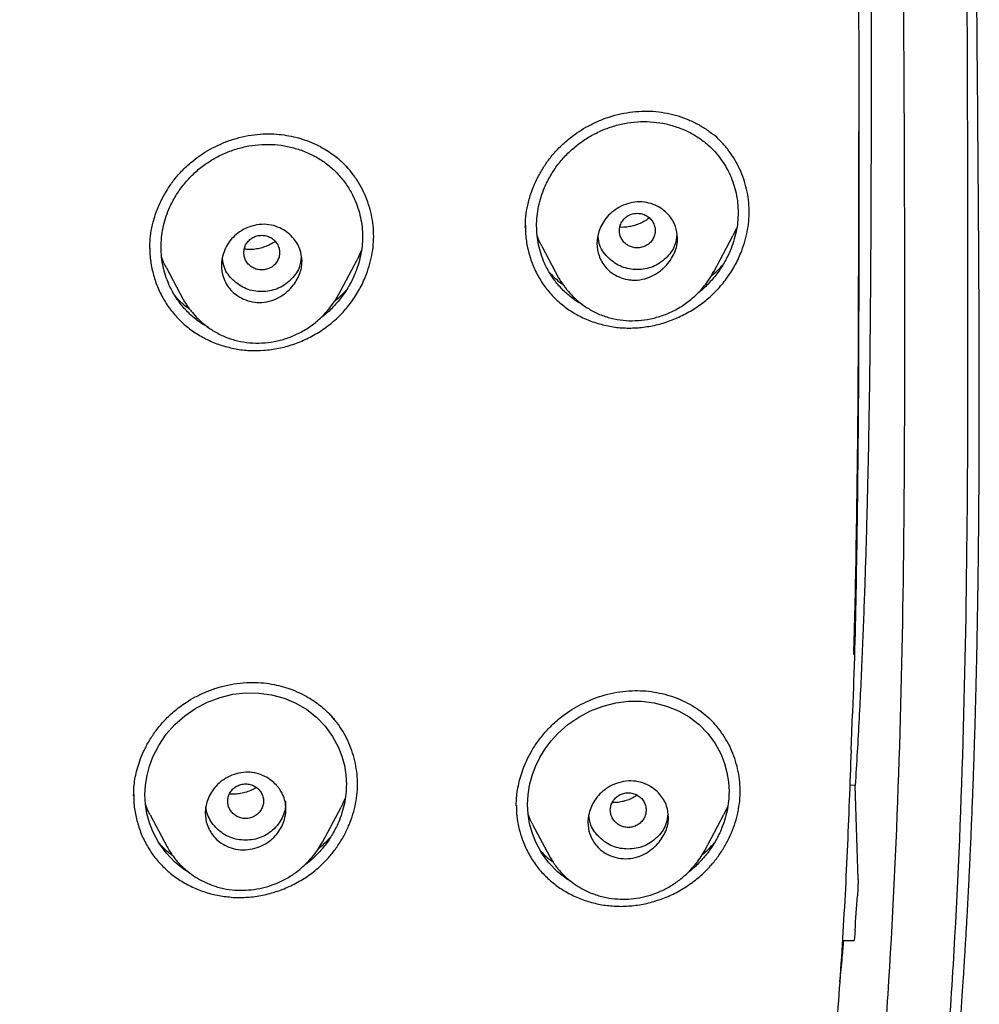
# Model space of a CAD drawing. Header units: millimetres. Extents: x 8 to 1937, y 12 to 2736.
# Tile 78 of 136: x 759 to 781, y 1834 to 1856. Entities that reach past the tile are written whole.
import ezdxf

# ---------------------------------------------------------------- set-up
doc = ezdxf.new("R2010")
doc.units = ezdxf.units.MM

msp = doc.modelspace()

# ---------------------------------------------------------------- linework, layer by layer
at = {"color": 7, "linetype": 'Continuous', "lineweight": 30}
for p, q in [((777.843, 1852.931), (777.843, 1853.32)), ((770.402, 1851.227), (770.401, 1851.18)), ((775.117, 1851.163), (775.034, 1850.991)), ((774.607, 1850.189), (775.035, 1850.991)), ((770.765, 1850.761), (771.142, 1850.054)), ((766.736, 1850.657), (766.643, 1850.457)), ((762.385, 1850.275), (762.762, 1849.567)), ((766.227, 1849.675), (766.644, 1850.457)), ((777.674, 1839.506), (777.702, 1840.318)), ((777.764, 1838.72), (777.641, 1838.731)), ((777.828, 1836.625), (777.764, 1838.72)), ((761.656, 1838.519), (761.655, 1838.486)), ((766.377, 1838.436), (766.285, 1838.239)), ((764.536, 1838.261), (764.538, 1838.266)), ((765.053, 1838.196), (765.053, 1838.37)), ((765.87, 1837.457), (766.286, 1838.238)), ((770.199, 1838.277), (770.199, 1838.266)), ((774.916, 1838.245), (774.833, 1838.072)), ((762.022, 1838.063), (762.4, 1837.353)), ((774.408, 1837.273), (774.834, 1838.072)), ((770.561, 1837.852), (770.939, 1837.143)), ((762.407, 1837.344), (762.402, 1837.354)), ((770.947, 1837.131), (770.941, 1837.144)), ((777.476, 1835.258), (777.738, 1835.258))]:
    msp.add_line(p, q, dxfattribs=at)
at = {"color": 7, "linetype": 'Continuous', "lineweight": 30, "flags": 128}
for points in [[(762.9, 1836.774), (762.79, 1836.839), (762.571, 1837.012), (762.376, 1837.214), (762.213, 1837.44), (762.082, 1837.69), (762.005, 1837.89), (761.95, 1838.094), (761.917, 1838.302), (761.906, 1838.514), (761.917, 1838.727), (761.952, 1838.941), (762.007, 1839.151), (762.083, 1839.357), (762.215, 1839.617), (762.381, 1839.863), (762.575, 1840.084), (762.797, 1840.279), (763.043, 1840.447), (763.306, 1840.583), (763.586, 1840.687), (763.871, 1840.756), (764.16, 1840.788), (764.45, 1840.784), (764.733, 1840.744), (765.011, 1840.667), (765.276, 1840.557), (765.518, 1840.416), (765.738, 1840.244), (765.932, 1840.043), (766.095, 1839.818), (766.227, 1839.568), (766.303, 1839.372), (766.358, 1839.168), (766.392, 1838.957), (766.403, 1838.745), (766.403, 1838.745)], [(771.436, 1836.569), (771.337, 1836.625), (771.117, 1836.795), (770.922, 1836.995), (770.758, 1837.22), (770.626, 1837.469), (770.549, 1837.669), (770.493, 1837.874), (770.46, 1838.083), (770.449, 1838.297), (770.46, 1838.512), (770.494, 1838.728), (770.55, 1838.941), (770.627, 1839.147), (770.723, 1839.346), (770.84, 1839.536), (770.974, 1839.716), (771.123, 1839.881), (771.346, 1840.079), (771.592, 1840.249), (771.854, 1840.387), (772.133, 1840.495), (772.416, 1840.566), (772.703, 1840.602), (772.992, 1840.602), (773.274, 1840.566), (773.55, 1840.494), (773.815, 1840.388), (774.058, 1840.251), (774.277, 1840.082), (774.472, 1839.884), (774.636, 1839.661), (774.769, 1839.412), (774.846, 1839.215), (774.901, 1839.011), (774.936, 1838.799), (774.947, 1838.585), (774.947, 1838.585)]]:
    msp.add_lwpolyline(points, dxfattribs=at)
at = {"color": 7, "linetype": 'Continuous', "lineweight": 30}
msp.add_arc((644.722, 1844.873), 133.369, 355.96144, 356.29634, dxfattribs=at)
for points, knots in [([(775.421, 1810.937), (775.882, 1812.165), (776.801, 1814.61), (777.784, 1818.38), (778.559, 1822.161), (779.143, 1825.953), (779.629, 1830.139), (779.984, 1834.718), (780.194, 1839.683), (780.289, 1845.231), (780.279, 1851.36), (780.267, 1858.09), (780.164, 1864.839), (779.844, 1871.617), (779.3, 1877.273), (778.63, 1881.796), (777.965, 1885.193), (777.086, 1888.577), (775.93, 1891.922), (774.513, 1894.999), (772.835, 1897.762), (770.942, 1900.177), (768.732, 1902.323), (766.293, 1904.177), (763.711, 1905.775), (760.59, 1907.378), (756.904, 1908.899), (752.654, 1910.268), (748.338, 1911.351), (743.972, 1912.178), (739.571, 1912.746), (735.16, 1913.071), (730.767, 1913.198), (726.396, 1913.208), (722.026, 1913.196), (717.633, 1913.068), (713.222, 1912.746), (708.821, 1912.179), (704.455, 1911.351), (700.139, 1910.27), (695.89, 1908.899), (692.203, 1907.378), (689.082, 1905.776), (686.5, 1904.179), (684.061, 1902.323), (681.851, 1900.179), (679.957, 1897.763), (678.28, 1894.999), (676.862, 1891.922), (675.707, 1888.578), (674.828, 1885.194), (674.162, 1881.796), (673.492, 1877.273), (672.948, 1871.617), (672.629, 1864.839), (672.526, 1858.09), (672.514, 1851.36), (672.504, 1844.78), (672.627, 1838.327), (672.974, 1832.002), (673.552, 1826.543), (674.271, 1821.958), (675.041, 1818.245), (676.015, 1814.544), (676.918, 1812.143), (677.372, 1810.937)], [0, 0, 0, 0, 0.01422, 0.028301, 0.042283, 0.056188, 0.070046, 0.088148, 0.106186, 0.124159, 0.148558, 0.172923, 0.197399, 0.221993, 0.24671, 0.259145, 0.27167, 0.284302, 0.297067, 0.309991, 0.320883, 0.3319, 0.342924, 0.353811, 0.364567, 0.375221, 0.391058, 0.40678, 0.422432, 0.438055, 0.453668, 0.469227, 0.484683, 0.500001, 0.515318, 0.530774, 0.546334, 0.561944, 0.577571, 0.59322, 0.608942, 0.624779, 0.635434, 0.646191, 0.657076, 0.668103, 0.679114, 0.690014, 0.702933, 0.7157, 0.728331, 0.740856, 0.753291, 0.778008, 0.802602, 0.827078, 0.851444, 0.875842, 0.898728, 0.921719, 0.944802, 0.958463, 0.9722, 0.986034, 1, 1, 1, 1]), ([(774.029, 1811.059), (774.405, 1812.046), (775.156, 1814.02), (776.018, 1817.06), (776.732, 1820.13), (777.303, 1823.225), (777.763, 1826.333), (778.197, 1830.046), (778.546, 1834.365), (778.768, 1839.286), (778.869, 1844.431), (778.874, 1849.796), (778.859, 1855.385), (778.801, 1860.977), (778.629, 1866.574), (778.274, 1872.171), (777.771, 1876.823), (777.206, 1880.529), (776.678, 1883.295), (776.02, 1886.039), (775.205, 1888.748), (774.198, 1891.399), (773.069, 1893.752), (771.852, 1895.795), (770.603, 1897.542), (769.188, 1899.168), (767.444, 1900.816), (765.342, 1902.424), (762.891, 1903.956), (760.154, 1905.378), (757.141, 1906.675), (753.864, 1907.831), (750.525, 1908.797), (747.139, 1909.593), (743.434, 1910.284), (739.408, 1910.813), (735.073, 1911.14), (730.734, 1911.272), (726.397, 1911.286), (722.06, 1911.271), (717.719, 1911.138), (713.384, 1910.813), (709.358, 1910.284), (705.653, 1909.594), (702.268, 1908.798), (698.929, 1907.83), (695.653, 1906.674), (692.639, 1905.379), (689.902, 1903.956), (687.451, 1902.424), (685.35, 1900.815), (683.605, 1899.169), (682.192, 1897.542), (680.942, 1895.795), (679.726, 1893.751), (678.596, 1891.399), (677.589, 1888.748), (676.774, 1886.04), (676.116, 1883.295), (675.588, 1880.529), (675.023, 1876.824), (674.52, 1872.171), (674.165, 1866.575), (673.992, 1860.978), (673.935, 1855.385), (673.92, 1849.796), (673.925, 1844.506), (674.019, 1839.51), (674.223, 1834.813), (674.582, 1830.12), (675.062, 1826.021), (675.612, 1822.517), (676.175, 1819.603), (676.868, 1816.712), (677.697, 1813.849), (678.408, 1811.989), (678.764, 1811.059)], [0, 0, 0, 0, 0.011709, 0.0234, 0.035079, 0.046745, 0.058401, 0.070053, 0.08835, 0.106637, 0.124908, 0.145647, 0.166375, 0.187119, 0.207887, 0.228673, 0.249479, 0.259892, 0.270315, 0.28075, 0.291198, 0.301658, 0.31213, 0.319994, 0.327864, 0.335737, 0.343609, 0.354092, 0.364563, 0.37502, 0.38755, 0.400066, 0.41258, 0.425091, 0.437599, 0.45323, 0.468841, 0.484431, 0.499999, 0.515569, 0.531166, 0.546782, 0.562408, 0.574915, 0.587424, 0.599934, 0.612454, 0.624987, 0.635443, 0.645912, 0.656393, 0.664263, 0.672136, 0.680006, 0.687871, 0.698343, 0.708803, 0.71925, 0.729685, 0.740108, 0.750521, 0.771326, 0.792113, 0.81288, 0.833624, 0.854353, 0.875091, 0.892532, 0.909986, 0.927451, 0.944927, 0.955919, 0.966921, 0.977933, 0.988958, 1, 1, 1, 1]), ([(771.607, 1804.054), (771.653, 1804.118), (771.747, 1804.249), (771.881, 1804.438), (772.002, 1804.611), (772.105, 1804.76), (772.206, 1804.908), (772.308, 1805.057), (772.415, 1805.217), (772.55, 1805.42), (772.719, 1805.679), (772.928, 1806.006), (773.106, 1806.294), (773.253, 1806.535), (773.365, 1806.721), (773.473, 1806.904), (773.575, 1807.08), (773.671, 1807.247), (773.77, 1807.421), (773.875, 1807.609), (773.984, 1807.808), (774.088, 1807.999), (774.18, 1808.172), (774.253, 1808.312), (774.31, 1808.422), (774.353, 1808.504), (774.396, 1808.588), (774.445, 1808.685), (774.507, 1808.807), (774.579, 1808.953), (774.657, 1809.111), (774.735, 1809.271), (774.806, 1809.419), (774.865, 1809.544), (774.912, 1809.644), (774.955, 1809.736), (775.005, 1809.843), (775.066, 1809.976), (775.136, 1810.131), (775.211, 1810.297), (775.283, 1810.461), (775.351, 1810.616), (775.415, 1810.764), (775.472, 1810.897), (775.519, 1811.01), (775.555, 1811.095), (775.583, 1811.163), (775.611, 1811.229), (775.642, 1811.307), (775.688, 1811.419), (775.75, 1811.571), (775.829, 1811.77), (775.919, 1811.997), (776.022, 1812.265), (776.139, 1812.575), (776.253, 1812.886), (776.349, 1813.151), (776.426, 1813.367), (776.498, 1813.573), (776.579, 1813.809), (776.67, 1814.078), (776.75, 1814.32), (776.816, 1814.523), (776.861, 1814.662), (776.899, 1814.782), (776.928, 1814.874), (776.952, 1814.952), (776.978, 1815.034), (777.009, 1815.135), (777.052, 1815.274), (777.105, 1815.447), (777.164, 1815.644), (777.221, 1815.837), (777.273, 1816.015), (777.328, 1816.207), (777.384, 1816.405), (777.44, 1816.607), (777.489, 1816.785), (777.534, 1816.947), (777.577, 1817.107), (777.623, 1817.281), (777.676, 1817.481), (777.734, 1817.706), (777.812, 1818.011), (777.907, 1818.392), (778.014, 1818.838), (778.113, 1819.266), (778.187, 1819.594), (778.237, 1819.817), (778.264, 1819.943), (778.287, 1820.046), (778.308, 1820.143), (778.334, 1820.265), (778.367, 1820.423), (778.409, 1820.621), (778.462, 1820.879), (778.527, 1821.198), (778.602, 1821.58), (778.682, 1821.998), (778.747, 1822.352), (778.795, 1822.617), (778.822, 1822.767), (778.842, 1822.88), (778.857, 1822.963), (778.869, 1823.036), (778.884, 1823.118), (778.902, 1823.222), (778.926, 1823.363), (778.956, 1823.541), (778.99, 1823.745), (779.024, 1823.952), (779.057, 1824.154), (779.1, 1824.426), (779.153, 1824.764), (779.214, 1825.17), (779.273, 1825.574), (779.319, 1825.895), (779.351, 1826.123), (779.367, 1826.245), (779.38, 1826.339), (779.39, 1826.411), (779.399, 1826.479), (779.411, 1826.569), (779.428, 1826.694), (779.45, 1826.861), (779.476, 1827.063), (779.52, 1827.403), (779.575, 1827.852), (779.638, 1828.383), (779.69, 1828.833), (779.731, 1829.209), (779.763, 1829.513), (779.791, 1829.782), (779.815, 1830.011), (779.835, 1830.209), (779.853, 1830.392), (779.872, 1830.589), (779.894, 1830.82), (779.919, 1831.084), (779.945, 1831.379), (779.973, 1831.695), (780.002, 1832.028), (780.029, 1832.363), (780.056, 1832.695), (780.081, 1833.024), (780.106, 1833.349), (780.128, 1833.65), (780.146, 1833.92), (780.162, 1834.151), (780.176, 1834.356), (780.187, 1834.521), (780.195, 1834.65), (780.201, 1834.753), (780.208, 1834.86), (780.216, 1834.984), (780.225, 1835.136), (780.235, 1835.313), (780.247, 1835.512), (780.259, 1835.719), (780.27, 1835.923), (780.281, 1836.12), (780.291, 1836.311), (780.303, 1836.554), (780.317, 1836.841), (780.333, 1837.168), (780.346, 1837.469), (780.358, 1837.747), (780.369, 1838.005), (780.378, 1838.239), (780.385, 1838.419), (780.39, 1838.548), (780.394, 1838.642), (780.398, 1838.748), (780.403, 1838.88), (780.408, 1839.041), (780.415, 1839.23), (780.423, 1839.477), (780.432, 1839.769), (780.442, 1840.094), (780.45, 1840.406), (780.46, 1840.778), (780.471, 1841.198), (780.481, 1841.66), (780.489, 1842.088), (780.495, 1842.42), (780.499, 1842.666), (780.502, 1842.831), (780.504, 1842.992), (780.507, 1843.14), (780.508, 1843.261), (780.51, 1843.35), (780.51, 1843.42), (780.511, 1843.494), (780.513, 1843.588), (780.514, 1843.729), (780.517, 1843.925), (780.519, 1844.184), (780.522, 1844.487), (780.525, 1844.82), (780.528, 1845.266), (780.531, 1845.822), (780.534, 1846.494), (780.535, 1847.194), (780.534, 1847.92), (780.533, 1848.545), (780.531, 1849.042), (780.53, 1849.389), (780.528, 1849.691), (780.527, 1849.947), (780.526, 1850.147), (780.525, 1850.297), (780.524, 1850.41), (780.524, 1850.517), (780.523, 1850.635), (780.522, 1850.799), (780.521, 1851.017), (780.519, 1851.297), (780.517, 1851.618), (780.514, 1851.98), (780.511, 1852.383), (780.506, 1852.973), (780.501, 1853.727), (780.493, 1854.621), (780.486, 1855.487), (780.479, 1856.323), (780.472, 1857.128), (780.464, 1857.902), (780.456, 1858.65), (780.448, 1859.369), (780.439, 1860.059), (780.431, 1860.598), (780.425, 1860.99), (780.421, 1861.233), (780.417, 1861.43), (780.415, 1861.584), (780.412, 1861.723), (780.41, 1861.869), (780.407, 1862.039), (780.403, 1862.228), (780.399, 1862.448), (780.394, 1862.689), (780.387, 1863.015), (780.379, 1863.408), (780.37, 1863.8), (780.362, 1864.114), (780.356, 1864.35), (780.35, 1864.562), (780.345, 1864.746), (780.341, 1864.918), (780.336, 1865.1), (780.33, 1865.313), (780.322, 1865.552), (780.315, 1865.807), (780.306, 1866.068), (780.298, 1866.333), (780.288, 1866.607), (780.279, 1866.876), (780.27, 1867.126), (780.262, 1867.352), (780.252, 1867.604), (780.24, 1867.907), (780.225, 1868.263), (780.21, 1868.63), (780.194, 1868.988), (780.178, 1869.324), (780.162, 1869.655), (780.145, 1870.004), (780.126, 1870.379), (780.105, 1870.766), (780.084, 1871.139), (780.064, 1871.491), (780.045, 1871.805), (780.027, 1872.097), (780.009, 1872.378), (779.99, 1872.673), (779.97, 1872.978), (779.949, 1873.281), (779.931, 1873.539), (779.915, 1873.759), (779.901, 1873.96), (779.885, 1874.169), (779.87, 1874.366), (779.857, 1874.532), (779.847, 1874.671), (779.836, 1874.802), (779.825, 1874.946), (779.811, 1875.116), (779.795, 1875.314), (779.776, 1875.534), (779.757, 1875.769), (779.737, 1876), (779.719, 1876.199), (779.704, 1876.362), (779.692, 1876.497), (779.681, 1876.623), (779.67, 1876.743), (779.658, 1876.865), (779.645, 1877.006), (779.626, 1877.203), (779.603, 1877.438), (779.579, 1877.685), (779.563, 1877.846), (779.555, 1877.923), (779.554, 1877.93)], [0, 0, 0, 0, 0.003145, 0.006366, 0.009143, 0.01148, 0.013454, 0.016205, 0.018584, 0.021023, 0.025791, 0.030886, 0.036347, 0.039169, 0.042023, 0.044896, 0.04759, 0.050044, 0.052507, 0.055469, 0.058583, 0.061438, 0.064036, 0.066315, 0.067706, 0.068906, 0.069985, 0.071398, 0.073226, 0.075359, 0.07781, 0.080156, 0.082385, 0.084264, 0.085573, 0.086737, 0.088269, 0.090192, 0.092505, 0.094975, 0.097323, 0.099549, 0.101653, 0.103632, 0.105267, 0.106443, 0.107251, 0.10817, 0.109268, 0.110546, 0.112919, 0.115736, 0.118941, 0.122511, 0.12702, 0.13195, 0.135549, 0.138094, 0.140957, 0.144158, 0.147873, 0.152145, 0.154199, 0.156234, 0.15789, 0.159146, 0.160048, 0.161119, 0.162509, 0.164219, 0.166823, 0.169658, 0.172297, 0.174737, 0.176973, 0.180158, 0.182829, 0.18524, 0.187443, 0.189477, 0.191776, 0.19451, 0.197651, 0.200926, 0.206932, 0.213139, 0.219032, 0.224289, 0.22638, 0.228077, 0.229361, 0.230564, 0.23201, 0.234271, 0.23695, 0.240044, 0.244684, 0.249813, 0.255433, 0.261543, 0.264057, 0.266073, 0.26759, 0.268609, 0.269411, 0.270506, 0.271906, 0.273611, 0.276187, 0.279034, 0.281813, 0.284518, 0.287149, 0.292753, 0.298065, 0.303444, 0.30894, 0.310936, 0.312574, 0.313832, 0.31471, 0.315463, 0.316555, 0.318288, 0.320507, 0.323214, 0.326405, 0.334121, 0.341206, 0.347648, 0.352134, 0.356225, 0.359804, 0.362859, 0.365389, 0.367697, 0.3702, 0.373248, 0.376922, 0.380733, 0.385043, 0.389543, 0.394001, 0.398418, 0.40279, 0.407115, 0.411392, 0.414767, 0.41788, 0.420594, 0.422909, 0.42445, 0.425747, 0.426997, 0.428722, 0.430687, 0.433052, 0.435803, 0.4386, 0.441308, 0.443929, 0.44646, 0.448902, 0.453603, 0.457925, 0.461901, 0.4656, 0.469022, 0.472169, 0.474939, 0.476194, 0.477288, 0.478669, 0.480427, 0.482564, 0.485078, 0.48797, 0.492407, 0.496741, 0.500899, 0.504881, 0.511555, 0.517668, 0.523292, 0.528662, 0.530904, 0.533101, 0.535253, 0.537336, 0.538995, 0.540113, 0.540868, 0.541805, 0.543062, 0.544638, 0.547444, 0.550901, 0.555006, 0.559557, 0.564224, 0.572838, 0.581817, 0.591169, 0.600898, 0.610975, 0.616227, 0.620873, 0.624912, 0.628343, 0.631168, 0.632961, 0.634379, 0.635711, 0.637296, 0.639133, 0.642336, 0.646099, 0.650421, 0.655303, 0.660742, 0.666739, 0.67915, 0.691211, 0.702879, 0.714133, 0.724958, 0.735354, 0.745327, 0.755065, 0.764292, 0.773004, 0.776665, 0.77995, 0.782711, 0.784514, 0.78611, 0.788223, 0.790339, 0.792853, 0.795765, 0.799064, 0.802423, 0.80873, 0.814651, 0.817994, 0.821178, 0.823999, 0.826411, 0.828462, 0.830799, 0.83363, 0.836923, 0.840331, 0.843768, 0.847239, 0.850744, 0.854566, 0.85782, 0.860566, 0.863493, 0.867746, 0.872485, 0.877526, 0.882175, 0.886591, 0.890754, 0.895186, 0.900333, 0.905477, 0.91043, 0.915029, 0.91932, 0.922798, 0.926505, 0.930404, 0.93443, 0.938546, 0.942339, 0.94463, 0.947237, 0.950259, 0.952895, 0.955046, 0.956838, 0.958385, 0.960243, 0.962513, 0.965157, 0.968073, 0.971254, 0.974476, 0.977237, 0.979171, 0.980964, 0.982626, 0.984207, 0.985722, 0.987512, 0.989812, 0.993588, 0.996894, 0.999719, 1, 1, 1, 1]), ([(777.051, 1875.178), (777.129, 1874.391), (777.286, 1872.813), (777.459, 1870.441), (777.595, 1868.061), (777.694, 1865.676), (777.763, 1863.286), (777.815, 1860.433), (777.841, 1857.119), (777.843, 1853.345), (777.844, 1849.882), (777.833, 1846.732), (777.797, 1843.893), (777.758, 1841.755), (777.711, 1840.563), (777.701, 1840.318)], [0, 0, 0, 0, 0.06806, 0.136238, 0.204542, 0.272974, 0.341528, 0.410192, 0.518278, 0.626519, 0.734816, 0.816069, 0.897415, 0.978923, 1, 1, 1, 1]), ([(778.054, 1865.301), (778.055, 1865.271), (778.064, 1864.854), (778.076, 1864.068), (778.091, 1862.961), (778.102, 1861.909), (778.109, 1860.91), (778.113, 1859.965), (778.116, 1859.075), (778.118, 1858.238), (778.119, 1857.483), (778.119, 1856.807), (778.119, 1856.349), (778.119, 1856.062), (778.119, 1855.935), (778.119, 1855.81), (778.119, 1855.687), (778.119, 1855.566), (778.119, 1855.447), (778.119, 1855.027), (778.119, 1854.288), (778.118, 1853.211), (778.115, 1852.08), (778.111, 1850.897), (778.103, 1849.66), (778.091, 1848.37), (778.073, 1847.067), (778.048, 1845.753), (778.016, 1844.431), (777.974, 1843.065), (777.919, 1841.656), (777.852, 1840.202), (777.794, 1839.219), (777.764, 1838.72)], [0, 0, 0, 0, 0.003416, 0.047103, 0.088761, 0.128389, 0.165984, 0.201547, 0.235075, 0.266567, 0.296023, 0.320259, 0.342916, 0.347786, 0.352575, 0.357286, 0.361916, 0.366468, 0.370939, 0.375331, 0.413842, 0.454356, 0.496871, 0.541384, 0.587893, 0.636393, 0.686881, 0.734905, 0.784595, 0.835949, 0.888968, 0.943651, 1, 1, 1, 1]), ([(772.8, 1853.76), (772.885, 1853.767), (773.057, 1853.781), (773.313, 1853.769), (773.566, 1853.732), (773.811, 1853.671), (774.048, 1853.585), (774.271, 1853.476), (774.449, 1853.368), (774.545, 1853.288), (774.578, 1853.261)], [0, 0, 0, 0, 0.132875, 0.26614, 0.399665, 0.533224, 0.666557, 0.79942, 0.931644, 1, 1, 1, 1]), ([(770.398, 1851.178), (770.4, 1851.257), (770.405, 1851.42), (770.44, 1851.634), (770.486, 1851.818), (770.535, 1851.974), (770.605, 1852.15), (770.698, 1852.345), (770.822, 1852.553), (770.979, 1852.771), (771.177, 1852.989), (771.388, 1853.174), (771.6, 1853.325), (771.805, 1853.447), (772.028, 1853.556), (772.27, 1853.648), (772.529, 1853.721), (772.708, 1853.747), (772.8, 1853.76)], [0, 0, 0, 0, 0.066143, 0.135223, 0.171708, 0.214059, 0.263029, 0.318619, 0.380799, 0.449511, 0.524684, 0.606331, 0.664482, 0.725642, 0.789816, 0.856978, 0.927066, 1, 1, 1, 1]), ([(771.665, 1849.462), (771.624, 1849.484), (771.501, 1849.551), (771.319, 1849.698), (771.122, 1849.897), (770.956, 1850.126), (770.834, 1850.356), (770.748, 1850.578), (770.692, 1850.785), (770.659, 1850.997), (770.647, 1851.213), (770.658, 1851.431), (770.692, 1851.648), (770.748, 1851.862), (770.833, 1852.093), (770.956, 1852.337), (771.122, 1852.585), (771.319, 1852.812), (771.542, 1853.011), (771.786, 1853.183), (772.05, 1853.324), (772.326, 1853.432), (772.611, 1853.505), (772.9, 1853.542), (773.189, 1853.543), (773.473, 1853.508), (773.75, 1853.437), (774.014, 1853.332), (774.26, 1853.193), (774.463, 1853.038), (774.629, 1852.875), (774.762, 1852.713), (774.877, 1852.537), (774.974, 1852.348), (775.051, 1852.149), (775.107, 1851.943), (775.143, 1851.73), (775.147, 1851.586), (775.149, 1851.514)], [0, 0, 0, 0, 0.015719, 0.047215, 0.078978, 0.110564, 0.14255, 0.166704, 0.190485, 0.214142, 0.237925, 0.261624, 0.285498, 0.30938, 0.333212, 0.364798, 0.396728, 0.4284, 0.459998, 0.491882, 0.523569, 0.555618, 0.587193, 0.618804, 0.650596, 0.682182, 0.714062, 0.746296, 0.777893, 0.809377, 0.833224, 0.856903, 0.880655, 0.904718, 0.928553, 0.952332, 0.976335, 1, 1, 1, 1]), ([(762.014, 1850.707), (762.015, 1850.779), (762.018, 1850.93), (762.049, 1851.133), (762.091, 1851.311), (762.137, 1851.465), (762.202, 1851.638), (762.291, 1851.83), (762.409, 1852.036), (762.56, 1852.251), (762.751, 1852.468), (762.956, 1852.653), (763.163, 1852.805), (763.364, 1852.928), (763.584, 1853.038), (763.822, 1853.132), (764.079, 1853.207), (764.257, 1853.235), (764.347, 1853.249)], [0, 0, 0, 0, 0.062051, 0.129658, 0.166319, 0.208956, 0.258256, 0.314212, 0.376788, 0.445922, 0.521553, 0.603735, 0.662278, 0.723849, 0.788449, 0.856047, 0.926586, 1, 1, 1, 1]), ([(764.347, 1853.249), (764.433, 1853.257), (764.598, 1853.273), (764.84, 1853.265), (765.064, 1853.238), (765.29, 1853.191), (765.513, 1853.123), (765.725, 1853.034), (765.904, 1852.94), (766.053, 1852.845), (766.174, 1852.755), (766.269, 1852.673), (766.341, 1852.604), (766.394, 1852.549), (766.422, 1852.518), (766.433, 1852.506)], [0, 0, 0, 0, 0.108077, 0.210387, 0.306816, 0.397223, 0.508171, 0.608022, 0.696724, 0.774321, 0.840915, 0.896696, 0.941785, 0.976205, 1, 1, 1, 1]), ([(772.954, 1848.942), (773.063, 1848.956), (773.28, 1848.984), (773.599, 1849.077), (773.906, 1849.206), (774.197, 1849.372), (774.466, 1849.572), (774.709, 1849.804), (774.92, 1850.066), (775.097, 1850.351), (775.224, 1850.629), (775.311, 1850.89), (775.366, 1851.13), (775.396, 1851.373), (775.4, 1851.615), (775.377, 1851.855), (775.329, 1852.089), (775.258, 1852.317), (775.164, 1852.535), (775.048, 1852.741), (774.913, 1852.934), (774.755, 1853.108), (774.644, 1853.22), (774.579, 1853.265), (774.578, 1853.265)], [0, 0, 0, 0, 0.0560009, 0.1118729, 0.1676341, 0.2232864, 0.2788562, 0.3344358, 0.3900693, 0.4456803, 0.5012111, 0.5427774, 0.5842452, 0.6256287, 0.666985, 0.708395, 0.7498931, 0.7914809, 0.8331297, 0.8747959, 0.9164354, 0.9580176, 0.9995407, 1, 1, 1, 1]), ([(777.731, 1841.648), (777.733, 1841.716), (777.761, 1842.535), (777.795, 1844.339), (777.831, 1847.058), (777.842, 1850.01), (777.844, 1852.048), (777.843, 1853.102), (777.843, 1853.173)], [0, 0, 0, 0, 0.017771, 0.213311, 0.46941, 0.725553, 0.981725, 1, 1, 1, 1]), ([(763.321, 1848.949), (763.264, 1848.981), (763.125, 1849.058), (762.929, 1849.218), (762.733, 1849.421), (762.568, 1849.651), (762.447, 1849.882), (762.362, 1850.105), (762.307, 1850.311), (762.274, 1850.523), (762.263, 1850.737), (762.274, 1850.953), (762.307, 1851.169), (762.362, 1851.381), (762.446, 1851.61), (762.568, 1851.852), (762.734, 1852.098), (762.929, 1852.322), (763.152, 1852.52), (763.396, 1852.689), (763.661, 1852.827), (763.938, 1852.932), (764.224, 1853.003), (764.514, 1853.036), (764.804, 1853.033), (765.091, 1852.993), (765.369, 1852.917), (765.633, 1852.808), (765.879, 1852.665), (766.1, 1852.491), (766.295, 1852.289), (766.461, 1852.06), (766.581, 1851.831), (766.666, 1851.609), (766.721, 1851.403), (766.757, 1851.191), (766.761, 1851.047), (766.763, 1850.976)], [0, 0, 0, 0, 0.0216909, 0.0530242, 0.0845584, 0.1159511, 0.1477659, 0.171743, 0.1953725, 0.2188941, 0.24255, 0.2661096, 0.2898361, 0.3135795, 0.3372654, 0.3686808, 0.4004216, 0.4318985, 0.4633171, 0.4950107, 0.5265106, 0.5584042, 0.5897882, 0.6211836, 0.6527388, 0.6841291, 0.7158673, 0.7478353, 0.7792342, 0.8105934, 0.8420589, 0.8734428, 0.9053065, 0.928974, 0.952626, 0.9764727, 1, 1, 1, 1]), ([(764.559, 1848.435), (764.669, 1848.447), (764.89, 1848.472), (765.213, 1848.562), (765.524, 1848.688), (765.818, 1848.852), (766.089, 1849.051), (766.334, 1849.283), (766.545, 1849.545), (766.721, 1849.83), (766.847, 1850.109), (766.932, 1850.371), (766.985, 1850.612), (767.013, 1850.856), (767.014, 1851.1), (766.988, 1851.341), (766.938, 1851.577), (766.863, 1851.806), (766.765, 1852.025), (766.646, 1852.232), (766.506, 1852.426), (766.349, 1852.603), (766.228, 1852.705), (766.169, 1852.756)], [0, 0, 0, 0, 0.055892, 0.111714, 0.167469, 0.223134, 0.278707, 0.33425, 0.389849, 0.445489, 0.501115, 0.542793, 0.584402, 0.62595, 0.667484, 0.709065, 0.750706, 0.792406, 0.834135, 0.875854, 0.917524, 0.959123, 1, 1, 1, 1]), ([(773.798, 1850.937), (773.797, 1850.91), (773.795, 1850.855), (773.777, 1850.744), (773.732, 1850.605), (773.643, 1850.446), (773.548, 1850.331), (773.462, 1850.249), (773.391, 1850.191), (773.28, 1850.117), (773.116, 1850.04), (772.938, 1850.002), (772.79, 1850.002), (772.652, 1850.018), (772.493, 1850.065), (772.329, 1850.156), (772.199, 1850.273), (772.104, 1850.406), (772.023, 1850.583), (771.982, 1850.816), (772.023, 1851.054), (772.103, 1851.241), (772.196, 1851.386), (772.325, 1851.521), (772.489, 1851.634), (772.684, 1851.717), (772.897, 1851.757), (773.109, 1851.743), (773.3, 1851.681), (773.461, 1851.586), (773.626, 1851.437), (773.767, 1851.223), (773.788, 1851.027), (773.798, 1850.937)], [0, 0, 0, 0, 0.014694, 0.029544, 0.060236, 0.091986, 0.125072, 0.138061, 0.15424, 0.173552, 0.208137, 0.249795, 0.269464, 0.288667, 0.325305, 0.35969, 0.392103, 0.42226, 0.450513, 0.500686, 0.549666, 0.57749, 0.607697, 0.640006, 0.674747, 0.711849, 0.751146, 0.789963, 0.826678, 0.861133, 0.893246, 0.950712, 1, 1, 1, 1]), ([(772.498, 1851.107), (772.501, 1851.073), (772.506, 1851.006), (772.548, 1850.912), (772.612, 1850.831), (772.696, 1850.769), (772.793, 1850.73), (772.898, 1850.716), (773.003, 1850.73), (773.1, 1850.769), (773.184, 1850.831), (773.248, 1850.912), (773.288, 1851.007), (773.303, 1851.108), (773.288, 1851.209), (773.248, 1851.303), (773.184, 1851.384), (773.099, 1851.446), (773.002, 1851.485), (772.897, 1851.498), (772.793, 1851.484), (772.695, 1851.445), (772.611, 1851.384), (772.548, 1851.302), (772.506, 1851.208), (772.5, 1851.141), (772.498, 1851.107)], [0, 0, 0, 0, 0.041659, 0.083341, 0.125, 0.166659, 0.208341, 0.25, 0.291659, 0.333341, 0.375, 0.416659, 0.458341, 0.5, 0.541659, 0.583341, 0.625, 0.666659, 0.708341, 0.75, 0.791659, 0.833341, 0.875, 0.916659, 0.958341, 1, 1, 1, 1]), ([(773.166, 1851.392), (773.153, 1851.381), (773.107, 1851.344), (773.019, 1851.295), (772.904, 1851.243), (772.784, 1851.206), (772.662, 1851.185), (772.568, 1851.178), (772.519, 1851.183), (772.508, 1851.184)], [0, 0, 0, 0, 0.066625, 0.242609, 0.419481, 0.597029, 0.774855, 0.9528, 1, 1, 1, 1]), ([(775.149, 1851.514), (775.147, 1851.442), (775.143, 1851.297), (775.108, 1851.08), (775.052, 1850.865), (774.965, 1850.631), (774.843, 1850.386), (774.678, 1850.136), (774.481, 1849.913), (774.331, 1849.766), (774.244, 1849.705), (774.236, 1849.7)], [0, 0, 0, 0, 0.105461, 0.210628, 0.316698, 0.424843, 0.566265, 0.706438, 0.847936, 0.987624, 1, 1, 1, 1]), ([(765.413, 1850.424), (765.411, 1850.383), (765.407, 1850.298), (765.359, 1850.11), (765.253, 1849.918), (765.091, 1849.745), (764.929, 1849.626), (764.733, 1849.536), (764.516, 1849.495), (764.301, 1849.51), (764.109, 1849.569), (763.945, 1849.663), (763.815, 1849.781), (763.72, 1849.914), (763.638, 1850.093), (763.597, 1850.326), (763.647, 1850.619), (763.773, 1850.855), (763.938, 1851.026), (764.102, 1851.138), (764.298, 1851.219), (764.511, 1851.256), (764.724, 1851.24), (764.914, 1851.176), (765.075, 1851.079), (765.24, 1850.929), (765.382, 1850.712), (765.403, 1850.515), (765.413, 1850.424)], [0, 0, 0, 0, 0.022032, 0.046593, 0.103579, 0.136076, 0.171335, 0.209041, 0.249507, 0.28803, 0.324488, 0.358788, 0.391209, 0.42145, 0.449861, 0.500499, 0.54943, 0.607308, 0.639668, 0.674471, 0.711626, 0.750961, 0.789411, 0.825886, 0.860218, 0.892332, 0.950097, 1, 1, 1, 1]), ([(770.401, 1851.199), (770.401, 1851.169), (770.398, 1851.034), (770.429, 1850.795), (770.504, 1850.489), (770.622, 1850.198), (770.777, 1849.927), (770.968, 1849.682), (771.191, 1849.468), (771.442, 1849.287), (771.717, 1849.14), (772.012, 1849.031), (772.32, 1848.959), (772.636, 1848.925), (772.848, 1848.936), (772.954, 1848.942)], [0, 0, 0, 0, 0.022522, 0.103728, 0.1847, 0.266883, 0.348738, 0.4297, 0.511248, 0.592001, 0.673033, 0.755693, 0.837766, 0.918771, 1, 1, 1, 1]), ([(764.113, 1850.615), (764.116, 1850.582), (764.121, 1850.514), (764.163, 1850.42), (764.227, 1850.339), (764.311, 1850.277), (764.409, 1850.238), (764.513, 1850.225), (764.618, 1850.239), (764.715, 1850.278), (764.799, 1850.339), (764.863, 1850.421), (764.903, 1850.515), (764.918, 1850.616), (764.903, 1850.717), (764.863, 1850.811), (764.799, 1850.892), (764.715, 1850.954), (764.617, 1850.993), (764.513, 1851.007), (764.408, 1850.993), (764.311, 1850.954), (764.226, 1850.892), (764.163, 1850.811), (764.121, 1850.716), (764.116, 1850.649), (764.113, 1850.615)], [0, 0, 0, 0, 0.041659, 0.083341, 0.125, 0.166659, 0.208341, 0.25, 0.291659, 0.333341, 0.375, 0.416659, 0.458341, 0.5, 0.541659, 0.583341, 0.625, 0.666659, 0.708341, 0.75, 0.791659, 0.833341, 0.875, 0.916659, 0.958341, 1, 1, 1, 1]), ([(766.763, 1850.976), (766.761, 1850.904), (766.757, 1850.76), (766.722, 1850.545), (766.667, 1850.332), (766.581, 1850.101), (766.46, 1849.857), (766.295, 1849.61), (766.099, 1849.389), (765.943, 1849.239), (765.848, 1849.174), (765.834, 1849.165)], [0, 0, 0, 0, 0.104346, 0.20834, 0.31311, 0.419762, 0.559739, 0.698284, 0.837886, 0.976123, 1, 1, 1, 1]), ([(770.768, 1850.763), (770.755, 1850.786), (770.711, 1850.858), (770.682, 1850.94), (770.663, 1850.996)], [0, 0, 0, 0, 0.306289, 1, 1, 1, 1]), ([(773.782, 1851.026), (773.771, 1850.94), (773.748, 1850.74), (773.546, 1850.479), (773.254, 1850.279), (772.898, 1850.218), (772.542, 1850.278), (772.251, 1850.479), (772.056, 1850.724), (772.033, 1850.907), (772.024, 1850.975)], [0, 0, 0, 0, 0.102797, 0.238457, 0.374372, 0.510086, 0.646042, 0.781608, 0.9178, 1, 1, 1, 1]), ([(762.017, 1850.717), (762.016, 1850.682), (762.015, 1850.542), (762.048, 1850.301), (762.124, 1849.999), (762.243, 1849.712), (762.397, 1849.443), (762.587, 1849.199), (762.808, 1848.985), (763.056, 1848.801), (763.329, 1848.652), (763.622, 1848.539), (763.929, 1848.462), (764.243, 1848.423), (764.454, 1848.431), (764.559, 1848.435)], [0, 0, 0, 0, 0.027134, 0.108038, 0.18866, 0.270376, 0.351876, 0.432471, 0.513587, 0.594024, 0.674687, 0.756906, 0.838623, 0.919216, 1, 1, 1, 1]), ([(764.812, 1850.868), (764.802, 1850.861), (764.761, 1850.83), (764.683, 1850.788), (764.577, 1850.741), (764.459, 1850.706), (764.331, 1850.686), (764.217, 1850.681), (764.148, 1850.691), (764.124, 1850.695)], [0, 0, 0, 0, 0.051419, 0.201047, 0.355602, 0.519846, 0.698883, 0.892579, 1, 1, 1, 1]), ([(762.388, 1850.277), (762.372, 1850.304), (762.326, 1850.381), (762.297, 1850.465), (762.278, 1850.519)], [0, 0, 0, 0, 0.362348, 1, 1, 1, 1]), ([(765.395, 1850.524), (765.385, 1850.442), (765.361, 1850.245), (765.161, 1849.987), (764.869, 1849.787), (764.513, 1849.726), (764.157, 1849.786), (763.866, 1849.987), (763.671, 1850.233), (763.647, 1850.416), (763.639, 1850.486)], [0, 0, 0, 0, 0.09895, 0.235082, 0.371475, 0.50766, 0.644095, 0.780131, 0.9168, 1, 1, 1, 1]), ([(774.549, 1850.097), (774.598, 1850.136), (774.694, 1850.213), (774.775, 1850.307), (774.814, 1850.353)], [0, 0, 0, 0, 0.510087, 1, 1, 1, 1]), ([(770.943, 1850.166), (770.991, 1850.116), (771.083, 1850.02), (771.189, 1849.94), (771.24, 1849.902)], [0, 0, 0, 0, 0.522437, 1, 1, 1, 1]), ([(771.143, 1850.052), (771.161, 1850.021), (771.195, 1849.962), (771.254, 1849.882), (771.309, 1849.81), (771.383, 1849.717), (771.499, 1849.596), (771.668, 1849.453), (771.877, 1849.319), (772.118, 1849.207), (772.378, 1849.131), (772.649, 1849.094), (772.923, 1849.095), (773.197, 1849.133), (773.466, 1849.208), (773.729, 1849.32), (773.982, 1849.474), (774.193, 1849.648), (774.362, 1849.828), (774.497, 1850.002), (774.571, 1850.13), (774.609, 1850.195)], [0, 0, 0, 0, 0.025924, 0.048704, 0.069006, 0.089608, 0.136237, 0.190063, 0.250912, 0.316173, 0.3811, 0.445899, 0.510771, 0.575708, 0.640682, 0.706799, 0.775608, 0.847276, 0.896771, 0.947666, 1, 1, 1, 1]), ([(762.915, 1849.341), (762.884, 1849.363), (762.784, 1849.435), (762.669, 1849.544), (762.593, 1849.635), (762.57, 1849.662)], [0, 0, 0, 0, 0.236601, 0.767452, 1, 1, 1, 1]), ([(762.761, 1849.569), (762.776, 1849.542), (762.807, 1849.49), (762.861, 1849.414), (762.912, 1849.344), (762.985, 1849.25), (763.099, 1849.126), (763.266, 1848.979), (763.474, 1848.84), (763.712, 1848.723), (763.972, 1848.641), (764.243, 1848.598), (764.518, 1848.593), (764.793, 1848.625), (765.065, 1848.695), (765.332, 1848.803), (765.59, 1848.955), (765.805, 1849.129), (765.978, 1849.31), (766.116, 1849.486), (766.192, 1849.616), (766.23, 1849.682)], [0, 0, 0, 0, 0.02328, 0.044347, 0.064097, 0.08474, 0.131428, 0.185288, 0.246142, 0.311271, 0.376046, 0.440763, 0.505624, 0.570602, 0.635653, 0.702094, 0.77161, 0.844291, 0.89464, 0.946533, 1, 1, 1, 1]), ([(766.399, 1849.778), (766.349, 1849.723), (766.266, 1849.631), (766.17, 1849.552), (766.131, 1849.52)], [0, 0, 0, 0, 0.599496, 1, 1, 1, 1]), ([(761.653, 1838.492), (761.654, 1838.522), (761.654, 1838.595), (761.663, 1838.737), (761.687, 1838.904), (761.73, 1839.087), (761.79, 1839.277), (761.875, 1839.484), (761.989, 1839.704), (762.137, 1839.931), (762.323, 1840.16), (762.551, 1840.381), (762.792, 1840.56), (763.03, 1840.701), (763.256, 1840.809), (763.499, 1840.899), (763.759, 1840.968), (764.032, 1841.015), (764.219, 1841.02), (764.313, 1841.023)], [0, 0, 0, 0, 0.025345, 0.061775, 0.109617, 0.153114, 0.202607, 0.257673, 0.318286, 0.384375, 0.455838, 0.532595, 0.614812, 0.672799, 0.733324, 0.796364, 0.861864, 0.929758, 1, 1, 1, 1]), ([(764.313, 1841.023), (764.396, 1841.02), (764.556, 1841.015), (764.784, 1840.979), (764.994, 1840.928), (765.202, 1840.858), (765.403, 1840.771), (765.591, 1840.667), (765.746, 1840.563), (765.873, 1840.463), (765.972, 1840.373), (766.044, 1840.3), (766.094, 1840.244), (766.126, 1840.206), (766.15, 1840.177), (766.161, 1840.162), (766.166, 1840.156)], [0, 0, 0, 0, 0.1131436, 0.2198733, 0.3200282, 0.4134485, 0.5273085, 0.6288311, 0.7179983, 0.7948884, 0.8596272, 0.9123517, 0.9441409, 0.9693272, 0.9879245, 1, 1, 1, 1]), ([(770.196, 1838.269), (770.197, 1838.306), (770.198, 1838.393), (770.211, 1838.543), (770.239, 1838.711), (770.282, 1838.891), (770.341, 1839.075), (770.424, 1839.275), (770.535, 1839.489), (770.678, 1839.712), (770.859, 1839.937), (771.08, 1840.157), (771.312, 1840.338), (771.542, 1840.481), (771.759, 1840.592), (771.993, 1840.688), (772.243, 1840.763), (772.508, 1840.818), (772.689, 1840.831), (772.781, 1840.837)], [0, 0, 0, 0, 0.029144, 0.067949, 0.116494, 0.159361, 0.207813, 0.261886, 0.321602, 0.386954, 0.457921, 0.534493, 0.6164, 0.674031, 0.734139, 0.796765, 0.861936, 0.929672, 1, 1, 1, 1]), ([(772.781, 1840.837), (772.864, 1840.838), (773.03, 1840.84), (773.275, 1840.811), (773.514, 1840.761), (773.746, 1840.687), (773.968, 1840.592), (774.177, 1840.476), (774.367, 1840.344), (774.479, 1840.24), (774.532, 1840.191)], [0, 0, 0, 0, 0.126167, 0.252696, 0.379441, 0.506183, 0.632677, 0.758697, 0.884081, 1, 1, 1, 1]), ([(763.872, 1836.224), (763.982, 1836.222), (764.202, 1836.217), (764.532, 1836.266), (764.856, 1836.352), (765.168, 1836.478), (765.463, 1836.64), (765.713, 1836.822), (765.918, 1837.012), (766.086, 1837.2), (766.234, 1837.403), (766.362, 1837.618), (766.469, 1837.844), (766.553, 1838.077), (766.613, 1838.315), (766.648, 1838.555), (766.656, 1838.797), (766.638, 1839.037), (766.594, 1839.273), (766.527, 1839.503), (766.437, 1839.724), (766.325, 1839.934), (766.193, 1840.131), (766.088, 1840.248), (766.036, 1840.307)], [0, 0, 0, 0, 0.055635, 0.111379, 0.167192, 0.222975, 0.278626, 0.334091, 0.375688, 0.417393, 0.459186, 0.501013, 0.542806, 0.584499, 0.626037, 0.667403, 0.708752, 0.750254, 0.791902, 0.83365, 0.875426, 0.917152, 0.958756, 1, 1, 1, 1]), ([(772.538, 1836.023), (772.647, 1836.028), (772.866, 1836.037), (773.191, 1836.104), (773.509, 1836.207), (773.813, 1836.349), (774.098, 1836.527), (774.338, 1836.721), (774.535, 1836.921), (774.693, 1837.117), (774.833, 1837.327), (774.952, 1837.548), (775.049, 1837.778), (775.123, 1838.014), (775.173, 1838.255), (775.198, 1838.497), (775.195, 1838.738), (775.166, 1838.976), (775.113, 1839.209), (775.037, 1839.434), (774.938, 1839.65), (774.818, 1839.853), (774.683, 1840.035), (774.58, 1840.141), (774.532, 1840.191)], [0, 0, 0, 0, 0.056101, 0.112214, 0.168314, 0.224338, 0.280236, 0.336016, 0.377876, 0.419802, 0.46177, 0.503727, 0.545616, 0.587386, 0.62901, 0.670501, 0.711997, 0.753632, 0.795404, 0.837273, 0.879178, 0.921052, 0.962837, 1, 1, 1, 1]), ([(777.671, 1839.506), (777.644, 1838.756), (777.592, 1837.263), (777.469, 1835.028), (777.312, 1832.8), (777.118, 1830.574), (776.949, 1829.093), (776.865, 1828.352)], [0, 0, 0, 0, 0.201164, 0.400738, 0.600365, 0.800096, 1, 1, 1, 1]), ([(765.053, 1838.196), (765.052, 1838.166), (765.05, 1838.105), (765.034, 1838.011), (765.002, 1837.898), (764.943, 1837.766), (764.846, 1837.624), (764.715, 1837.494), (764.551, 1837.387), (764.359, 1837.311), (764.147, 1837.275), (763.931, 1837.292), (763.734, 1837.356), (763.57, 1837.454), (763.442, 1837.575), (763.351, 1837.709), (763.275, 1837.882), (763.245, 1838.064), (763.262, 1838.246), (763.299, 1838.39), (763.365, 1838.537), (763.462, 1838.679), (763.593, 1838.808), (763.756, 1838.914), (763.947, 1838.989), (764.126, 1839.019), (764.275, 1839.015), (764.42, 1838.991), (764.575, 1838.934), (764.722, 1838.841), (764.821, 1838.752), (764.884, 1838.678), (764.935, 1838.607), (764.99, 1838.506), (765.042, 1838.365), (765.049, 1838.253), (765.053, 1838.196)], [0, 0, 0, 0, 0.0163548, 0.0335068, 0.0514578, 0.0797923, 0.110126, 0.1423038, 0.1764196, 0.2125989, 0.2506419, 0.2904712, 0.3279675, 0.3629733, 0.3953707, 0.4255186, 0.45308, 0.500941, 0.5258604, 0.5524304, 0.5809528, 0.6111338, 0.643338, 0.6772874, 0.7132055, 0.7510513, 0.7728112, 0.7934828, 0.8305569, 0.8627108, 0.889576, 0.9047532, 0.9175613, 0.9380884, 0.9690446, 1, 1, 1, 1]), ([(773.596, 1838.013), (773.594, 1837.969), (773.589, 1837.877), (773.535, 1837.683), (773.423, 1837.489), (773.257, 1837.32), (773.096, 1837.205), (772.905, 1837.119), (772.692, 1837.079), (772.478, 1837.092), (772.283, 1837.151), (772.119, 1837.246), (771.954, 1837.398), (771.828, 1837.617), (771.788, 1837.854), (771.804, 1838.037), (771.841, 1838.18), (771.905, 1838.327), (772.001, 1838.471), (772.131, 1838.603), (772.295, 1838.713), (772.487, 1838.792), (772.702, 1838.831), (772.918, 1838.815), (773.113, 1838.748), (773.275, 1838.648), (773.436, 1838.496), (773.568, 1838.285), (773.587, 1838.097), (773.596, 1838.013)], [0, 0, 0, 0, 0.023898, 0.049741, 0.107369, 0.139525, 0.173994, 0.210689, 0.249453, 0.288921, 0.326168, 0.361031, 0.393435, 0.451318, 0.500225, 0.524531, 0.550669, 0.578939, 0.609079, 0.641451, 0.675768, 0.712298, 0.750972, 0.791398, 0.829055, 0.864247, 0.896683, 0.953562, 1, 1, 1, 1]), ([(763.753, 1838.369), (763.756, 1838.336), (763.761, 1838.268), (763.803, 1838.174), (763.867, 1838.093), (763.951, 1838.031), (764.049, 1837.993), (764.153, 1837.979), (764.258, 1837.993), (764.355, 1838.032), (764.439, 1838.093), (764.503, 1838.175), (764.543, 1838.269), (764.558, 1838.37), (764.543, 1838.471), (764.503, 1838.565), (764.439, 1838.646), (764.355, 1838.708), (764.257, 1838.747), (764.153, 1838.761), (764.048, 1838.747), (763.951, 1838.708), (763.866, 1838.646), (763.803, 1838.565), (763.761, 1838.47), (763.756, 1838.403), (763.753, 1838.369)], [0, 0, 0, 0, 0.041659, 0.083341, 0.125, 0.166659, 0.208341, 0.25, 0.291659, 0.333341, 0.375, 0.416659, 0.458341, 0.5, 0.541659, 0.583341, 0.625, 0.666659, 0.708341, 0.75, 0.791659, 0.833341, 0.875, 0.916659, 0.958341, 1, 1, 1, 1]), ([(764.393, 1838.674), (764.392, 1838.674), (764.353, 1838.647), (764.268, 1838.608), (764.141, 1838.56), (764.01, 1838.533), (763.894, 1838.523), (763.822, 1838.529), (763.793, 1838.532)], [0, 0, 0, 0, 0.006202, 0.222563, 0.437235, 0.648989, 0.857842, 1, 1, 1, 1]), ([(766.403, 1838.745), (766.401, 1838.673), (766.397, 1838.53), (766.362, 1838.317), (766.306, 1838.105), (766.221, 1837.875), (766.099, 1837.633), (765.934, 1837.387), (765.738, 1837.168), (765.577, 1837.016), (765.476, 1836.948), (765.457, 1836.935)], [0, 0, 0, 0, 0.103579, 0.206747, 0.310618, 0.416287, 0.555224, 0.692621, 0.83095, 0.968064, 1, 1, 1, 1]), ([(761.658, 1838.501), (761.657, 1838.465), (761.651, 1838.326), (761.687, 1838.085), (761.763, 1837.785), (761.881, 1837.499), (762.034, 1837.233), (762.222, 1836.993), (762.442, 1836.779), (762.69, 1836.596), (762.964, 1836.447), (763.255, 1836.333), (763.559, 1836.254), (763.768, 1836.234), (763.872, 1836.224)], [0, 0, 0, 0, 0.0302341, 0.117752, 0.2067893, 0.2957279, 0.3833982, 0.4712935, 0.5590655, 0.6467079, 0.7357161, 0.8245875, 0.9122146, 1, 1, 1, 1]), ([(772.296, 1838.172), (772.299, 1838.138), (772.304, 1838.07), (772.346, 1837.976), (772.41, 1837.895), (772.494, 1837.834), (772.591, 1837.795), (772.696, 1837.781), (772.801, 1837.795), (772.898, 1837.834), (772.982, 1837.896), (773.046, 1837.977), (773.086, 1838.071), (773.101, 1838.172), (773.086, 1838.273), (773.046, 1838.367), (772.982, 1838.449), (772.898, 1838.51), (772.8, 1838.549), (772.695, 1838.563), (772.591, 1838.549), (772.493, 1838.51), (772.409, 1838.448), (772.346, 1838.367), (772.304, 1838.273), (772.299, 1838.205), (772.296, 1838.172)], [0, 0, 0, 0, 0.041659, 0.083341, 0.125, 0.166659, 0.208341, 0.25, 0.291659, 0.333341, 0.375, 0.416659, 0.458341, 0.5, 0.541659, 0.583341, 0.625, 0.666659, 0.708341, 0.75, 0.791659, 0.833341, 0.875, 0.916659, 0.958341, 1, 1, 1, 1]), ([(772.9, 1838.503), (772.866, 1838.482), (772.796, 1838.439), (772.682, 1838.391), (772.561, 1838.357), (772.445, 1838.337), (772.371, 1838.338), (772.338, 1838.339)], [0, 0, 0, 0, 0.197253, 0.404345, 0.609577, 0.825184, 1, 1, 1, 1]), ([(774.947, 1838.585), (774.945, 1838.513), (774.941, 1838.37), (774.906, 1838.154), (774.849, 1837.94), (774.763, 1837.707), (774.64, 1837.463), (774.475, 1837.214), (774.277, 1836.992), (774.124, 1836.844), (774.033, 1836.782), (774.023, 1836.775)], [0, 0, 0, 0, 0.105016, 0.209675, 0.315157, 0.422619, 0.563466, 0.702915, 0.843513, 0.982513, 1, 1, 1, 1]), ([(762.025, 1838.065), (762.01, 1838.09), (761.965, 1838.164), (761.937, 1838.247), (761.917, 1838.302)], [0, 0, 0, 0, 0.3282811, 1, 1, 1, 1]), ([(765.044, 1838.276), (765.042, 1838.25), (765.036, 1838.167), (764.991, 1838.034), (764.908, 1837.884), (764.793, 1837.752), (764.656, 1837.64), (764.501, 1837.559), (764.331, 1837.51), (764.153, 1837.495), (763.975, 1837.51), (763.805, 1837.558), (763.65, 1837.64), (763.513, 1837.751), (763.398, 1837.883), (763.315, 1838.034), (763.272, 1838.156), (763.266, 1838.227), (763.265, 1838.243)], [0, 0, 0, 0, 0.031968, 0.098665, 0.165257, 0.234513, 0.30395, 0.370579, 0.437165, 0.506479, 0.575963, 0.642587, 0.709119, 0.778341, 0.847948, 0.914687, 0.981317, 1, 1, 1, 1]), ([(770.199, 1838.275), (770.199, 1838.233), (770.198, 1838.113), (770.223, 1837.917), (770.272, 1837.688), (770.354, 1837.441), (770.474, 1837.183), (770.641, 1836.924), (770.843, 1836.694), (771.074, 1836.493), (771.333, 1836.325), (771.616, 1836.191), (771.914, 1836.094), (772.222, 1836.034), (772.433, 1836.027), (772.538, 1836.023)], [0, 0, 0, 0, 0.03426, 0.098134, 0.162345, 0.227535, 0.314078, 0.399453, 0.485168, 0.570385, 0.655773, 0.742787, 0.829313, 0.914598, 1, 1, 1, 1]), ([(770.564, 1837.854), (770.552, 1837.875), (770.508, 1837.947), (770.48, 1838.027), (770.46, 1838.083)], [0, 0, 0, 0, 0.295569, 1, 1, 1, 1]), ([(773.581, 1838.099), (773.571, 1838.01), (773.547, 1837.807), (773.345, 1837.543), (773.052, 1837.343), (772.696, 1837.282), (772.34, 1837.342), (772.048, 1837.543), (771.849, 1837.797), (771.826, 1837.99), (771.816, 1838.069)], [0, 0, 0, 0, 0.1045399, 0.2382025, 0.3721274, 0.5058419, 0.6398084, 0.7733757, 0.9075678, 1, 1, 1, 1]), ([(766.046, 1837.565), (765.994, 1837.509), (765.911, 1837.418), (765.815, 1837.339), (765.779, 1837.31)], [0, 0, 0, 0, 0.6212236, 1, 1, 1, 1]), ([(762.528, 1837.151), (762.503, 1837.169), (762.409, 1837.237), (762.302, 1837.34), (762.228, 1837.428), (762.207, 1837.452)], [0, 0, 0, 0, 0.203334, 0.777177, 1, 1, 1, 1]), ([(762.401, 1837.352), (762.443, 1837.281), (762.525, 1837.141), (762.682, 1836.959), (762.851, 1836.804), (763.029, 1836.676), (763.212, 1836.574), (763.421, 1836.484), (763.654, 1836.417), (763.91, 1836.382), (764.159, 1836.379), (764.407, 1836.406), (764.653, 1836.464), (764.894, 1836.552), (765.125, 1836.672), (765.338, 1836.821), (765.522, 1836.988), (765.671, 1837.157), (765.787, 1837.314), (765.846, 1837.418), (765.873, 1837.465)], [0, 0, 0, 0, 0.059261, 0.116411, 0.17128, 0.223678, 0.273457, 0.320544, 0.386146, 0.446293, 0.50409, 0.562601, 0.621812, 0.681742, 0.742449, 0.803769, 0.863717, 0.916419, 0.961756, 1, 1, 1, 1]), ([(774.354, 1837.185), (774.401, 1837.223), (774.498, 1837.301), (774.579, 1837.395), (774.619, 1837.442)], [0, 0, 0, 0, 0.491456, 1, 1, 1, 1]), ([(770.731, 1837.272), (770.763, 1837.236), (770.851, 1837.135), (770.959, 1837.054), (771.027, 1837.003)], [0, 0, 0, 0, 0.363861, 1, 1, 1, 1]), ([(770.94, 1837.141), (770.982, 1837.069), (771.065, 1836.929), (771.223, 1836.748), (771.393, 1836.593), (771.572, 1836.467), (771.755, 1836.366), (771.964, 1836.279), (772.198, 1836.215), (772.454, 1836.182), (772.701, 1836.182), (772.947, 1836.211), (773.192, 1836.271), (773.432, 1836.361), (773.662, 1836.482), (773.875, 1836.633), (774.059, 1836.801), (774.208, 1836.971), (774.324, 1837.129), (774.383, 1837.232), (774.41, 1837.279)], [0, 0, 0, 0, 0.059382, 0.11665, 0.171637, 0.22415, 0.274036, 0.321216, 0.386919, 0.447096, 0.504796, 0.563181, 0.622252, 0.682041, 0.742623, 0.803867, 0.86383, 0.91654, 0.96184, 1, 1, 1, 1]), ([(777.828, 1836.625), (777.828, 1836.61), (777.829, 1836.581), (777.825, 1836.491), (777.821, 1836.401), (777.817, 1836.322), (777.814, 1836.28), (777.813, 1836.258)], [0, 0, 0, 0, 0.245779, 0.498778, 0.723476, 0.855372, 1, 1, 1, 1]), ([(777.76, 1835.48), (777.758, 1835.454), (777.755, 1835.407), (777.749, 1835.345), (777.745, 1835.3), (777.741, 1835.272), (777.739, 1835.257), (777.738, 1835.261), (777.738, 1835.262)], [0, 0, 0, 0, 0.2110662, 0.3809284, 0.5960652, 0.7548859, 0.9074788, 1, 1, 1, 1]), ([(777.501, 1835.258), (777.49, 1835.135), (777.464, 1834.828), (777.433, 1834.522), (777.415, 1834.338)], [0, 0, 0, 0, 0.398808, 1, 1, 1, 1])]:
    msp.add_open_spline(points, degree=3, knots=knots, dxfattribs=at)

doc.saveas('drawing.dxf')
